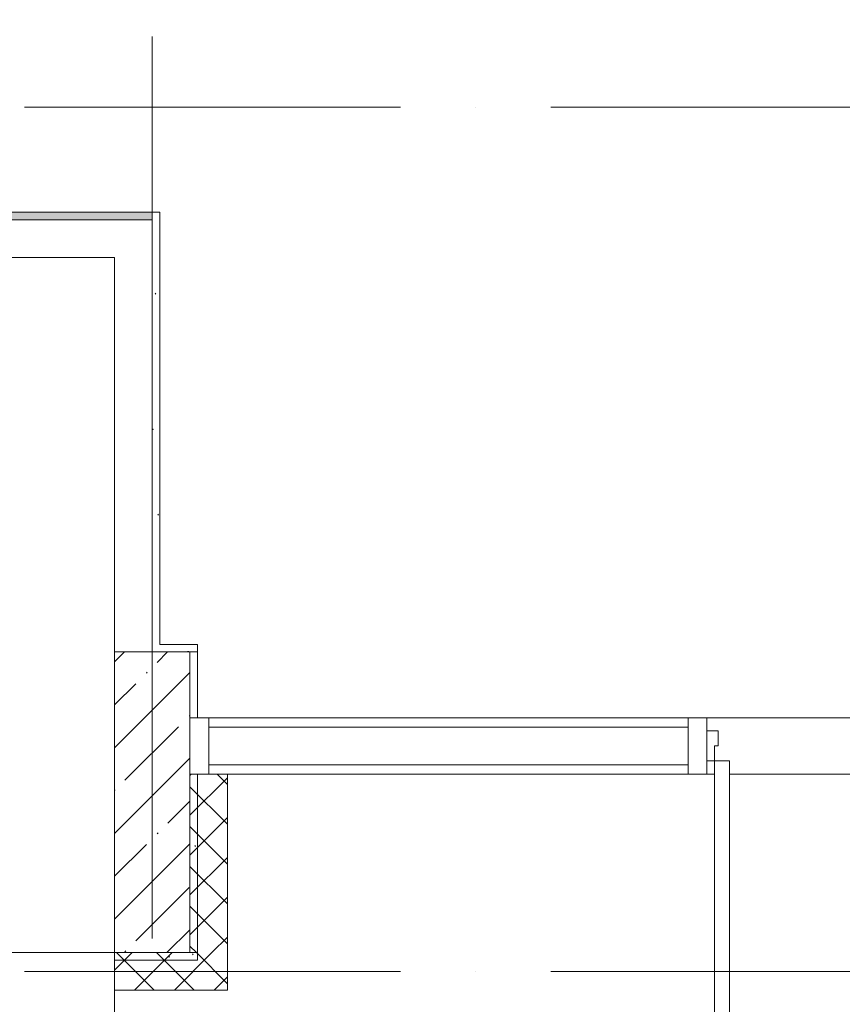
# Model space of a CAD drawing. Header units: millimetres. Extents: x 85617 to 161165, y 53267 to 102987.
# Tile 11 of 47: x 110348 to 112536, y 80493 to 83113. Entities that reach past the tile are written whole.
import ezdxf

# ---------------------------------------------------------------- set-up
doc = ezdxf.new("R2010")
doc.units = ezdxf.units.MM
doc.linetypes.add('4_ Штрихпунктир_ 10 х 2 мм', pattern=[1400, 1000, -200, 0, -200])
for name, color, linetype, lineweight in [('A-DOOR-____-MCUT', 7, 'Continuous', 18), ('A-DOOR-____-OTLN', 7, 'Continuous', 9), ('A-DOOR-FRAM-MCUT', 7, 'Continuous', 18), ('A-FLOR-____-OTLN', 7, 'Continuous', 9), ('A-GLAZ-CURT-MCUT', 7, 'Continuous', 9), ('A-GLAZ-CURT-OTLN', 7, 'Continuous', 9), ('A-GLAZ-CWMG-MCUT', 7, 'Continuous', 9), ('A-GLAZ-CWMG-OTLN', 7, 'Continuous', 9), ('A-WALL-____-MCUT', 7, 'Continuous', 9), ('A-WALL-____-PATT', 7, 'Continuous', 9), ('I-WALL-____-OTLN', 7, 'Continuous', 9), ('S-COLS-____-MCUT', 7, 'Continuous', 9), ('S-COLS-____-OTLN', 7, 'Continuous', 9), ('S-GRID-____-OTLN', 7, 'Continuous', 9)]:
    doc.layers.add(name, color=color, linetype=linetype, lineweight=lineweight)
pattern_1 = [(45, (0, 0), (-53.03301, 53.03301), []), (135, (0, 0), (-53.03301, -53.03301), [])]
pattern_2 = [(0, (0, 0), (203.2, 50.8), [3.353, -149.047, 3.353, -149.047, -812.8]), (0, (0, 0), (203.2, 50.8), [-304.8, 3.353, -301.447, 3.353, -149.047, -355.6]), (0, (0, 0), (203.2, 50.8), [-762, 3.353, -98.247, 3.353, -250.647]), (120, (76.2, 25.4), (-145.59409, 150.576362), [3.353, -149.047, 3.353, -149.047, -812.8]), (120, (76.2, 25.4), (-145.59409, 150.576362), [-304.8, 3.353, -301.447, 3.353, -149.047, -355.6]), (120, (76.2, 25.4), (-145.59409, 150.576362), [-762, 3.353, -98.247, 3.353, -250.647]), (240, (101.6, 127), (-57.60591, -201.376362), [3.353, -149.047, 3.353, -149.047, -812.8]), (240, (101.6, 127), (-57.60591, -201.376362), [-304.8, 3.353, -301.447, 3.353, -149.047, -355.6]), (240, (101.6, 127), (-57.60591, -201.376362), [-762, 3.353, -98.247, 3.353, -250.647])]

# ---------------------------------------------------------------- blocks, each defined once
blk = doc.blocks.new('Системная панель - С остеклением-6430580-ВКК_25_К3_З_ЭОМ_воронка парапетная_')
at = {"layer": 'A-GLAZ-CURT-MCUT', "color": 254, "lineweight": 5, "true_color": 0xcccccc}
for p, q in [((637.5, 50), (-637.5, 50)), ((-637.5, 50), (-637.5, -50)), ((637.5, -50), (637.5, 50)), ((-637.5, -50), (637.5, -50))]:
    blk.add_line(p, q, dxfattribs=at)
blk = doc.blocks.new('АР_Дверь_Панель двупольная - АР_Дверь_Панель двупольная-6430582-ВКК_25_К3_З_ЭОМ_воронка парапетная_')
at = {"layer": 'A-DOOR-____-MCUT', "color": 254, "lineweight": 13, "true_color": 0xcccccc}
for p, q in [((-677.5, -40), (-717.5, -40)), ((-717.5, -40), (-717.5, -940)), ((-677.5, -940), (-677.5, -40)), ((677.5, -40), (717.5, -40)), ((677.5, -575), (677.5, -40)), ((717.5, -40), (717.5, -575)), ((717.5, -575), (677.5, -575)), ((-717.5, -940), (-677.5, -940))]:
    blk.add_line(p, q, dxfattribs=at)
at = {"layer": 'A-DOOR-____-OTLN', "color": 254, "lineweight": 5, "true_color": 0xcccccc}
for p, q in [((642.5, -430), (617.5, -430)), ((617.5, -430), (617.5, -532.5)), ((642.5, -430), (642.5, -532.5)), ((752.5, -430), (777.5, -430)), ((752.5, -430), (752.5, -532.5)), ((777.5, -430), (777.5, -532.5)), ((669.5, -537.5), (647.5, -537.5)), ((669.5, -525), (677.5, -525)), ((669.5, -575), (669.5, -525)), ((725.5, -525), (717.5, -525)), ((725.5, -575), (725.5, -525)), ((725.5, -537.5), (747.5, -537.5)), ((669.5, -562.5), (647.5, -562.5)), ((677.5, -575), (669.5, -575)), ((717.5, -575), (725.5, -575)), ((725.5, -562.5), (747.5, -562.5)), ((-752.5, -795), (-777.5, -795)), ((-777.5, -795), (-777.5, -897.5)), ((-752.5, -795), (-752.5, -897.5)), ((-642.5, -795), (-617.5, -795)), ((-642.5, -795), (-642.5, -897.5)), ((-617.5, -795), (-617.5, -897.5)), ((-725.5, -890), (-717.5, -890)), ((-725.5, -940), (-725.5, -890)), ((-669.5, -890), (-677.5, -890)), ((-669.5, -940), (-669.5, -890)), ((-725.5, -902.5), (-747.5, -902.5)), ((-669.5, -902.5), (-647.5, -902.5)), ((-725.5, -927.5), (-747.5, -927.5)), ((-717.5, -940), (-725.5, -940)), ((-677.5, -940), (-669.5, -940)), ((-669.5, -927.5), (-647.5, -927.5))]:
    blk.add_line(p, q, dxfattribs=at)
for centre, radius, start, end in [((-717.5, -40), 900, 270, 360), ((717.5, -40), 535, 180, 270), ((647.5, -532.5), 30, 180, 270), ((647.5, -532.5), 4.99, 180, 270), ((747.5, -532.5), 4.99, 270, 0), ((747.5, -532.5), 30, 270, 360), ((-747.5, -897.5), 30, 180, 270), ((-747.5, -897.5), 4.99, 180, 270), ((-647.5, -897.5), 4.99, 270, 0), ((-647.5, -897.5), 30, 270, 0)]:
    blk.add_arc(centre, radius, start, end, dxfattribs=at)
at = {"layer": 'A-DOOR-FRAM-MCUT', "color": 254, "lineweight": 13, "true_color": 0xcccccc}
for p, q in [((-737.5, 40), (-737.5, -40)), ((-707.5, 40), (-737.5, 40)), ((-707.5, 0), (-707.5, 40)), ((707.5, 40), (737.5, 40)), ((707.5, 0), (707.5, 40)), ((737.5, 40), (737.5, -40)), ((-717.5, -40), (-717.5, 0)), ((-717.5, 0), (-707.5, 0)), ((717.5, 0), (707.5, 0)), ((717.5, -40), (717.5, 0)), ((-737.5, -40), (-717.5, -40)), ((737.5, -40), (717.5, -40))]:
    blk.add_line(p, q, dxfattribs=at)
blk = doc.blocks.new('Прямоугольный импост - 150Х50-6430608-ВКК_25_К3_З_ЭОМ_воронка парапетная_')
at = {"layer": 'A-GLAZ-CWMG-MCUT', "color": 254, "lineweight": 5, "true_color": 0xcccccc}
for p, q in [((0, 75), (-50, 75)), ((-50, 75), (-50, -75)), ((0, -75), (0, 75)), ((-50, -75), (0, -75))]:
    blk.add_line(p, q, dxfattribs=at)
blk = doc.blocks.new('Прямоугольный импост - 150х50-6430579-ВКК_25_К3_З_ЭОМ_воронка парапетная_')
at = {"layer": 'A-GLAZ-CWMG-MCUT', "color": 254, "lineweight": 5, "true_color": 0xcccccc}
for p, q in [((-25, 75), (25, 75)), ((-25, -75), (-25, 75)), ((25, 75), (25, 40)), ((25, -40), (25, -75)), ((25, -75), (-25, -75))]:
    blk.add_line(p, q, dxfattribs=at)
blk = doc.blocks.new('Прямоугольный импост - 150Х50-6429474-ВКК_25_К3_З_ЭОМ_воронка парапетная_')
at = {"layer": 'A-GLAZ-CWMG-OTLN', "color": 254, "lineweight": 5, "true_color": 0xcccccc}
for p, q in [((110120, 83425), (108645, 83425)), ((108665, 83275), (108645, 83275)), ((110060, 83275), (108705, 83275)), ((110120, 83275), (110100, 83275))]:
    blk.add_line(p, q, dxfattribs=at)
blk = doc.blocks.new('Прямоугольный импост - 150Х50-6429475-ВКК_25_К3_З_ЭОМ_воронка парапетная_')
at = {"layer": 'A-GLAZ-CWMG-OTLN', "color": 254, "lineweight": 5, "true_color": 0xcccccc}
for p, q in [((108595, 83425), (107320, 83425)), ((108595, 83275), (107370, 83275))]:
    blk.add_line(p, q, dxfattribs=at)
blk = doc.blocks.new('240311_Наметкина 10_РД_АР_К3_R21_rvt-1-ВКК_25_К3_З_ЭОМ_воронка парапетная_')
at = {"layer": 'A-WALL-____-PATT', "lineweight": 5, "true_color": 0xcccccc}
h = blk.add_hatch(dxfattribs=at)
h.set_pattern_fill('FP_5', color=254, style=0, pattern_type=2)
h.set_pattern_definition(pattern_1)
h.paths.add_polyline_path([(107370, 82800), (107370, 83275), (107270, 83275), (107270, 82800)])
h = blk.add_hatch(dxfattribs=at)
h.set_pattern_fill('FP_5', color=254, style=0, pattern_type=2)
h.set_pattern_definition(pattern_1)
h.paths.add_polyline_path([(107070, 82700), (107370, 82700), (107370, 82800), (107070, 82800)])
at = {"layer": 'S-COLS-____-OTLN', "lineweight": 5, "true_color": 0xcccccc}
h = blk.add_hatch(dxfattribs=at)
h.set_pattern_fill('FP_1', color=254, style=0, pattern_type=2)
h.set_pattern_definition([(45, (0, 0), (-114.04925, 114.04925), []), (45, (114.05, 0), (-114.04925, 114.04925), [201.613, -40.323, 3.353, -36.97])])
h.paths.add_polyline_path([(107270, 82800), (107270, 83600), (107070, 83600), (107070, 82800)])
at = {"layer": 'A-FLOR-____-OTLN', "color": 254, "lineweight": 5, "true_color": 0xcccccc}
for p, q in [((103950, 82800), (107070, 82800)), ((107070, 82700), (107070, 81840))]:
    blk.add_line(p, q, dxfattribs=at)
at = {"layer": 'A-WALL-____-MCUT', "color": 254, "lineweight": 5, "true_color": 0xcccccc}
for p, q in [((107370, 83275), (107270, 83275)), ((107270, 83275), (107270, 82800)), ((107370, 82800), (107370, 83275)), ((107270, 82800), (107070, 82800)), ((107070, 82800), (107070, 82700)), ((107370, 82700), (107370, 82800)), ((107070, 82700), (107370, 82700))]:
    blk.add_line(p, q, dxfattribs=at)
at = {"layer": 'I-WALL-____-OTLN', "color": 254, "lineweight": 5, "true_color": 0xcccccc}
for p, q in [((107070, 84650), (104950, 84650)), ((107070, 83600), (107070, 84650))]:
    blk.add_line(p, q, dxfattribs=at)
at = {"layer": 'S-COLS-____-MCUT', "color": 254, "lineweight": 5, "true_color": 0xcccccc}
for p, q in [((107070, 83600), (107070, 82800)), ((107270, 83600), (107070, 83600)), ((107270, 82800), (107270, 83600)), ((107070, 82800), (107270, 82800))]:
    blk.add_line(p, q, dxfattribs=at)
at = {"layer": 'S-GRID-____-OTLN', "color": 254, "linetype": '4_ Штрихпунктир_ 10 х 2 мм', "lineweight": 5, "true_color": 0xdadada}
for p, q in [((107170, 56236.1), (107170, 104355.7)), ((156833.7, 85050), (82885.6, 85050)), ((156833.7, 82750), (82885.6, 82750))]:
    blk.add_line(p, q, dxfattribs=at)
at = {"layer": 'A-DOOR-____-OTLN', "color": 254, "lineweight": 5, "true_color": 0xcccccc}
blk.add_blockref('АР_Дверь_Панель двупольная - АР_Дверь_Панель двупольная-6430582-ВКК_25_К3_З_ЭОМ_воронка парапетная_', (109382.5, 83350), dxfattribs=at)
at = {"layer": 'A-GLAZ-CURT-OTLN', "color": 254, "lineweight": 5, "true_color": 0xcccccc}
blk.add_blockref('Системная панель - С остеклением-6430580-ВКК_25_К3_З_ЭОМ_воронка парапетная_', (107957.5, 83350), dxfattribs=at)
at = {"layer": 'A-GLAZ-CWMG-OTLN', "color": 254, "lineweight": 5, "true_color": 0xcccccc, "rotation": 180}
blk.add_blockref('Прямоугольный импост - 150Х50-6430608-ВКК_25_К3_З_ЭОМ_воронка парапетная_', (107270, 83350), dxfattribs=at)
at = {"layer": 'A-GLAZ-CWMG-OTLN', "color": 254, "lineweight": 5, "true_color": 0xcccccc}
for name in ['Прямоугольный импост - 150Х50-6429475-ВКК_25_К3_З_ЭОМ_воронка парапетная_', 'Прямоугольный импост - 150Х50-6429474-ВКК_25_К3_З_ЭОМ_воронка парапетная_']:
    blk.add_blockref(name, (0, 0), dxfattribs=at)
at = {"layer": 'A-GLAZ-CWMG-OTLN', "color": 254, "lineweight": 5, "true_color": 0xcccccc, "extrusion": (0, 0, -1), "rotation": 180}
blk.add_blockref('Прямоугольный импост - 150х50-6430579-ВКК_25_К3_З_ЭОМ_воронка парапетная_', (-108620, 83350), dxfattribs=at)
blk = doc.blocks.new('Наметкина 10_РД_АР_К3_Отделка_R21_rvt-1-ВКК_25_К3_З_ЭОМ_воронка парапетная_')
at = {"layer": 'A-WALL-____-PATT', "lineweight": 5, "true_color": 0xaaaaaa}
h = blk.add_hatch(dxfattribs=at)
h.set_pattern_fill('FP_7', color=253, style=0, pattern_type=2)
h.set_pattern_definition(pattern_2)
h.paths.add_polyline_path([(107170, 84750), (107170, 84770), (104950, 84770), (104950, 84750)])
h.paths.add_polyline_path([(104050, 84750), (104050, 84770), (103750, 84770), (103750, 84750)])
h.paths.add_polyline_path([(102850, 84750), (102850, 84770), (100750, 84770), (100750, 84750), (101801.5, 84750)])
h = blk.add_hatch(dxfattribs=at)
h.set_pattern_fill('FP_7', color=253, style=0, pattern_type=2)
h.set_pattern_definition(pattern_2)
h.paths.add_polyline_path([(107190, 83620), (107190, 84770), (107170, 84770), (107170, 83620)])
h = blk.add_hatch(dxfattribs=at)
h.set_pattern_fill('FP_7', color=253, style=0, pattern_type=2)
h.set_pattern_definition(pattern_2)
h.paths.add_polyline_path([(107290, 83600), (107290, 83620), (107170, 83620), (107170, 83600)])
h = blk.add_hatch(dxfattribs=at)
h.set_pattern_fill('FP_7', color=253, style=0, pattern_type=2)
h.set_pattern_definition(pattern_2)
h.paths.add_polyline_path([(107290, 83425), (107290, 83600), (107270, 83600), (107270, 83425)])
h = blk.add_hatch(dxfattribs=at)
h.set_pattern_fill('FP_7', color=253, style=0, pattern_type=2)
h.set_pattern_definition(pattern_2)
h.paths.add_polyline_path([(107290, 82800), (107290, 83275), (107270, 83275), (107270, 82800)])
h = blk.add_hatch(dxfattribs=at)
h.set_pattern_fill('FP_7', color=253, style=0, pattern_type=2)
h.set_pattern_definition(pattern_2)
h.paths.add_polyline_path([(107290, 82780), (107290, 82800), (107070, 82800), (107070, 82780)])
at = {"layer": 'A-WALL-____-MCUT', "color": 253, "lineweight": 5, "true_color": 0xaaaaaa}
for p, q in [((107170, 84770), (104950, 84770)), ((107170, 84750), (107170, 84770)), ((107190, 84770), (107170, 84770)), ((107170, 84770), (107170, 83620)), ((107190, 83620), (107190, 84770)), ((104950, 84750), (107170, 84750)), ((107170, 83620), (107170, 83600)), ((107290, 83620), (107190, 83620)), ((107290, 83600), (107290, 83620)), ((107170, 83600), (107290, 83600)), ((107290, 83600), (107270, 83600)), ((107270, 83600), (107270, 83425)), ((107290, 83425), (107290, 83600)), ((107270, 83425), (107290, 83425)), ((107270, 83275), (107270, 82800)), ((107290, 83275), (107270, 83275)), ((107290, 82800), (107290, 83275)), ((107290, 82800), (107070, 82800)), ((107070, 82800), (107070, 82780)), ((107270, 82800), (107290, 82800)), ((107290, 82780), (107290, 82800)), ((107070, 82780), (107290, 82780))]:
    blk.add_line(p, q, dxfattribs=at)
at = {"layer": 'S-GRID-____-OTLN', "color": 254, "linetype": '4_ Штрихпунктир_ 10 х 2 мм', "lineweight": 5, "true_color": 0xcccccc}
for p, q in [((107170, 56236.1), (107170, 104355.7)), ((156833.7, 85050), (83961.5, 85050)), ((156833.7, 82750), (83961.5, 82750))]:
    blk.add_line(p, q, dxfattribs=at)

msp = doc.modelspace()

# ---------------------------------------------------------------- block references
at = {"lineweight": 5}
for name in ['240311_Наметкина 10_РД_АР_К3_R21_rvt-1-ВКК_25_К3_З_ЭОМ_воронка парапетная_', 'Наметкина 10_РД_АР_К3_Отделка_R21_rvt-1-ВКК_25_К3_З_ЭОМ_воронка парапетная_']:
    msp.add_blockref(name, (3531, -2169), dxfattribs=at)

doc.saveas('drawing.dxf')
